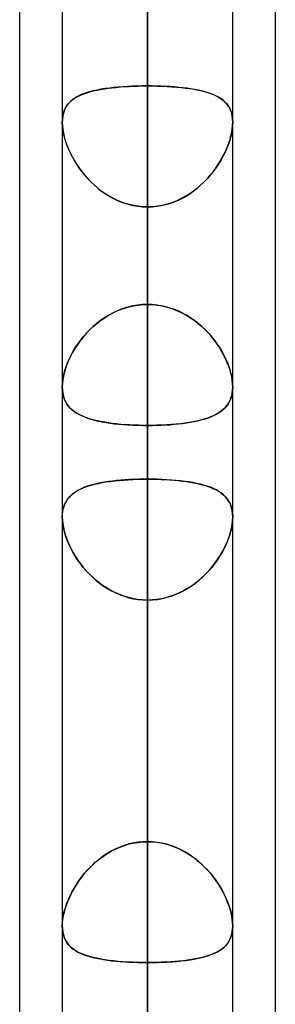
# Model space of a CAD drawing. Header units: millimetres. Extents: x -100 to 120, y -270 to 270.
# Tile 51 of 75: x 47 to 50, y 84 to 95. Entities that reach past the tile are written whole.
import ezdxf

# ---------------------------------------------------------------- set-up
doc = ezdxf.new("R2010")
doc.units = ezdxf.units.MM
doc.layers.add('MAIN-1', color=7, linetype='Continuous')
doc.layers.add('MAIN-2', color=7, linetype='Continuous')

msp = doc.modelspace()

# ---------------------------------------------------------------- linework, layer by layer
at = {"layer": 'MAIN-1'}
for p, q in [((50, 72.595), (50, 139.276)), ((48.489, 0), (48.489, 138.963)), ((46.978, 73.035), (46.978, 138.497)), ((49.496, 0), (49.496, 138.423)), ((47.481, 138.299), (47.481, 0)), ((47.481, 90.823), (47.481, 90.824)), ((47.481, 90.824), (47.481, 90.824)), ((47.481, 90.822), (47.481, 90.823)), ((47.481, 90.823), (47.481, 90.823)), ((47.481, 90.821), (47.481, 90.822)), ((47.481, 90.822), (47.481, 90.822)), ((49.496, 90.824), (49.496, 90.824)), ((49.496, 90.824), (49.496, 90.823)), ((49.496, 90.823), (49.496, 90.823)), ((49.496, 90.823), (49.496, 90.823)), ((49.496, 90.823), (49.496, 90.822)), ((49.496, 90.822), (49.496, 90.822)), ((47.481, 89.292), (47.481, 89.293)), ((47.481, 89.291), (47.481, 89.292)), ((47.481, 89.292), (47.481, 89.292)), ((47.481, 89.29), (47.481, 89.291)), ((47.481, 89.291), (47.481, 89.291)), ((47.481, 89.29), (47.481, 89.29)), ((49.496, 89.296), (49.496, 89.295)), ((49.496, 89.295), (49.496, 89.294)), ((49.496, 89.294), (49.496, 89.293)), ((49.496, 89.293), (49.496, 89.292)), ((49.496, 89.292), (49.496, 89.291)), ((49.496, 89.291), (49.496, 89.29))]:
    msp.add_line(p, q, dxfattribs=at)
at = {"layer": 'MAIN-2'}
for p, q in [((48.489, 138.963), (48.489, 0)), ((48.489, 137.431), (48.489, 0)), ((48.489, 0), (48.489, 137.431)), ((48.489, 0), (48.489, 127.737)), ((48.489, 127.737), (48.489, 0)), ((48.489, 126.312), (48.489, 0)), ((48.489, 0), (48.489, 126.312)), ((48.489, 123.922), (48.489, 91.797)), ((48.489, 90.37), (48.489, 121.907)), ((48.489, 0), (48.489, 116.617)), ((48.489, 116.617), (48.489, 0)), ((48.489, 115.192), (48.489, 0)), ((48.489, 0), (48.489, 115.192)), ((48.489, 108.206), (48.489, 80.668)), ((48.489, 79.079), (48.489, 106.191)), ((48.489, 0), (48.489, 105.496)), ((48.489, 105.496), (48.489, 0)), ((48.489, 104.07), (48.489, 0)), ((48.489, 0), (48.489, 104.07)), ((48.489, 94.373), (48.489, 104.07)), ((48.489, 104.07), (48.489, 94.373)), ((48.489, 101.496), (48.489, 91.797)), ((48.489, 91.797), (48.489, 101.496)), ((48.489, 89.738), (48.489, 99.429)), ((48.489, 99.429), (48.489, 89.738)), ((48.489, 95.155), (48.489, 85.463)), ((48.489, 85.463), (48.489, 95.155)), ((47.693, 94.264), (47.66, 94.248)), ((47.673, 94.254), (47.704, 94.269)), ((47.728, 94.279), (47.693, 94.264)), ((47.704, 94.269), (47.737, 94.282)), ((47.765, 94.292), (47.728, 94.279)), ((47.737, 94.282), (47.772, 94.294)), ((47.805, 94.304), (47.765, 94.292)), ((47.772, 94.294), (47.809, 94.305)), ((47.847, 94.315), (47.805, 94.304)), ((47.809, 94.305), (47.848, 94.315)), ((47.892, 94.325), (47.847, 94.315)), ((47.848, 94.315), (47.889, 94.324)), ((47.889, 94.324), (47.932, 94.333)), ((47.939, 94.334), (47.892, 94.325)), ((47.932, 94.333), (47.976, 94.34)), ((47.987, 94.342), (47.939, 94.334)), ((47.976, 94.34), (48.022, 94.346)), ((48.038, 94.348), (47.987, 94.342)), ((48.022, 94.346), (48.069, 94.352)), ((48.09, 94.354), (48.038, 94.348)), ((48.069, 94.352), (48.118, 94.357)), ((48.144, 94.359), (48.09, 94.354)), ((48.118, 94.357), (48.168, 94.361)), ((48.199, 94.364), (48.144, 94.359)), ((48.168, 94.361), (48.22, 94.365)), ((48.256, 94.367), (48.199, 94.364)), ((48.22, 94.365), (48.272, 94.368)), ((48.313, 94.37), (48.256, 94.367)), ((48.272, 94.368), (48.326, 94.37)), ((48.371, 94.372), (48.313, 94.37)), ((48.326, 94.37), (48.38, 94.372)), ((48.43, 94.373), (48.371, 94.372)), ((48.38, 94.372), (48.434, 94.373)), ((48.489, 94.373), (48.43, 94.373)), ((48.434, 94.373), (48.489, 94.373)), ((48.489, 94.373), (48.548, 94.373)), ((48.489, 0), (48.489, 94.373)), ((48.489, 94.373), (48.489, 0)), ((48.543, 94.373), (48.489, 94.373)), ((48.598, 94.372), (48.543, 94.373)), ((48.548, 94.373), (48.607, 94.372)), ((48.652, 94.37), (48.598, 94.372)), ((48.607, 94.372), (48.665, 94.37)), ((48.705, 94.368), (48.652, 94.37)), ((48.665, 94.37), (48.722, 94.367)), ((48.758, 94.365), (48.705, 94.368)), ((48.722, 94.367), (48.778, 94.364)), ((48.809, 94.361), (48.758, 94.365)), ((48.778, 94.364), (48.834, 94.359)), ((48.859, 94.357), (48.809, 94.361)), ((48.834, 94.359), (48.888, 94.354)), ((48.908, 94.352), (48.859, 94.357)), ((48.888, 94.354), (48.94, 94.348)), ((48.956, 94.346), (48.908, 94.352)), ((48.94, 94.348), (48.99, 94.342)), ((49.002, 94.34), (48.956, 94.346)), ((48.99, 94.342), (49.039, 94.334)), ((49.046, 94.333), (49.002, 94.34)), ((49.039, 94.334), (49.086, 94.325)), ((49.088, 94.324), (49.046, 94.333)), ((49.086, 94.325), (49.13, 94.315)), ((49.129, 94.315), (49.088, 94.324)), ((49.168, 94.305), (49.129, 94.315)), ((49.13, 94.315), (49.173, 94.304)), ((49.205, 94.294), (49.168, 94.305)), ((49.173, 94.304), (49.213, 94.292)), ((49.241, 94.282), (49.205, 94.294)), ((49.213, 94.292), (49.25, 94.279)), ((49.274, 94.269), (49.241, 94.282)), ((49.25, 94.279), (49.285, 94.264)), ((49.305, 94.254), (49.274, 94.269)), ((49.285, 94.264), (49.317, 94.248)), ((47.532, 94.134), (47.549, 94.159)), ((47.556, 94.167), (47.537, 94.142)), ((47.549, 94.159), (47.569, 94.181)), ((47.578, 94.19), (47.556, 94.167)), ((47.569, 94.181), (47.592, 94.202)), ((47.603, 94.211), (47.578, 94.19)), ((47.592, 94.202), (47.616, 94.221)), ((47.63, 94.23), (47.603, 94.211)), ((47.616, 94.221), (47.643, 94.239)), ((47.66, 94.248), (47.63, 94.23)), ((47.643, 94.239), (47.673, 94.254)), ((49.334, 94.239), (49.305, 94.254)), ((49.317, 94.248), (49.347, 94.23)), ((49.361, 94.221), (49.334, 94.239)), ((49.347, 94.23), (49.374, 94.211)), ((49.386, 94.202), (49.361, 94.221)), ((49.374, 94.211), (49.399, 94.19)), ((49.408, 94.181), (49.386, 94.202)), ((49.399, 94.19), (49.421, 94.167)), ((49.428, 94.159), (49.408, 94.181)), ((49.421, 94.167), (49.441, 94.142)), ((49.446, 94.134), (49.428, 94.159)), ((47.487, 94.015), (47.494, 94.048)), ((47.495, 94.053), (47.488, 94.019)), ((47.494, 94.048), (47.504, 94.079)), ((47.506, 94.086), (47.495, 94.053)), ((47.504, 94.079), (47.516, 94.108)), ((47.52, 94.115), (47.506, 94.086)), ((47.516, 94.108), (47.532, 94.134)), ((47.537, 94.142), (47.52, 94.115)), ((49.441, 94.142), (49.457, 94.115)), ((49.461, 94.108), (49.446, 94.134)), ((49.457, 94.115), (49.471, 94.086)), ((49.474, 94.079), (49.461, 94.108)), ((49.471, 94.086), (49.482, 94.053)), ((49.484, 94.048), (49.474, 94.079)), ((49.482, 94.053), (49.49, 94.019)), ((49.491, 94.015), (49.484, 94.048)), ((47.483, 93.982), (47.481, 93.944)), ((47.481, 93.944), (47.483, 93.98)), ((47.481, 93.944), (47.483, 93.904)), ((47.483, 93.906), (47.481, 93.944)), ((47.488, 94.019), (47.483, 93.982)), ((47.483, 93.98), (47.487, 94.015)), ((49.49, 94.019), (49.495, 93.982)), ((49.495, 93.98), (49.491, 94.015)), ((49.495, 93.982), (49.496, 93.944)), ((49.496, 93.944), (49.495, 93.98)), ((49.496, 93.944), (49.495, 93.904)), ((49.495, 93.906), (49.496, 93.944)), ((47.486, 93.868), (47.483, 93.906)), ((47.483, 93.904), (47.487, 93.863)), ((47.493, 93.827), (47.486, 93.868)), ((47.487, 93.863), (47.494, 93.82)), ((47.502, 93.786), (47.493, 93.827)), ((47.494, 93.82), (47.505, 93.776)), ((49.483, 93.82), (49.473, 93.776)), ((49.475, 93.786), (49.485, 93.827)), ((49.49, 93.863), (49.483, 93.82)), ((49.485, 93.827), (49.491, 93.868)), ((49.495, 93.904), (49.49, 93.863)), ((49.491, 93.868), (49.495, 93.906)), ((47.514, 93.743), (47.502, 93.786)), ((47.505, 93.776), (47.517, 93.731)), ((47.528, 93.701), (47.514, 93.743)), ((47.517, 93.731), (47.533, 93.686)), ((47.544, 93.658), (47.528, 93.701)), ((47.533, 93.686), (47.551, 93.64)), ((49.445, 93.686), (49.427, 93.64)), ((49.434, 93.658), (49.45, 93.701)), ((49.46, 93.731), (49.445, 93.686)), ((49.45, 93.701), (49.464, 93.743)), ((49.473, 93.776), (49.46, 93.731)), ((49.464, 93.743), (49.475, 93.786)), ((47.562, 93.614), (47.544, 93.658)), ((47.551, 93.64), (47.571, 93.594)), ((47.582, 93.571), (47.562, 93.614)), ((47.571, 93.594), (47.594, 93.549)), ((47.605, 93.528), (47.582, 93.571)), ((49.373, 93.528), (49.395, 93.571)), ((49.406, 93.594), (49.384, 93.549)), ((49.395, 93.571), (49.416, 93.614)), ((49.427, 93.64), (49.406, 93.594)), ((49.416, 93.614), (49.434, 93.658)), ((47.594, 93.549), (47.619, 93.503)), ((47.629, 93.486), (47.605, 93.528)), ((47.619, 93.503), (47.647, 93.458)), ((47.656, 93.444), (47.629, 93.486)), ((47.647, 93.458), (47.677, 93.413)), ((49.331, 93.458), (49.301, 93.413)), ((49.322, 93.444), (49.348, 93.486)), ((49.358, 93.503), (49.331, 93.458)), ((49.348, 93.486), (49.373, 93.528)), ((49.384, 93.549), (49.358, 93.503)), ((47.684, 93.402), (47.656, 93.444)), ((47.677, 93.413), (47.709, 93.368)), ((47.715, 93.361), (47.684, 93.402)), ((47.709, 93.368), (47.744, 93.325)), ((47.747, 93.321), (47.715, 93.361)), ((49.23, 93.321), (49.263, 93.361)), ((49.269, 93.368), (49.234, 93.325)), ((49.263, 93.361), (49.294, 93.402)), ((49.301, 93.413), (49.269, 93.368)), ((49.294, 93.402), (49.322, 93.444)), ((47.744, 93.325), (47.781, 93.283)), ((47.782, 93.281), (47.747, 93.321)), ((47.781, 93.283), (47.82, 93.242)), ((47.818, 93.243), (47.782, 93.281)), ((47.857, 93.207), (47.818, 93.243)), ((47.82, 93.242), (47.861, 93.203)), ((49.158, 93.242), (49.116, 93.203)), ((49.121, 93.207), (49.159, 93.243)), ((49.197, 93.283), (49.158, 93.242)), ((49.159, 93.243), (49.196, 93.281)), ((49.196, 93.281), (49.23, 93.321)), ((49.234, 93.325), (49.197, 93.283)), ((47.897, 93.172), (47.857, 93.207)), ((47.861, 93.203), (47.905, 93.165)), ((47.939, 93.138), (47.897, 93.172)), ((47.905, 93.165), (47.95, 93.13)), ((47.983, 93.107), (47.939, 93.138)), ((47.95, 93.13), (47.998, 93.098)), ((48.029, 93.079), (47.983, 93.107)), ((48.949, 93.079), (48.994, 93.107)), ((49.027, 93.13), (48.98, 93.098)), ((48.994, 93.107), (49.038, 93.138)), ((49.073, 93.165), (49.027, 93.13)), ((49.038, 93.138), (49.08, 93.172)), ((49.116, 93.203), (49.073, 93.165)), ((49.08, 93.172), (49.121, 93.207)), ((47.998, 93.098), (48.047, 93.068)), ((48.075, 93.052), (48.029, 93.079)), ((48.047, 93.068), (48.098, 93.041)), ((48.124, 93.028), (48.075, 93.052)), ((48.098, 93.041), (48.151, 93.016)), ((48.173, 93.007), (48.124, 93.028)), ((48.151, 93.016), (48.205, 92.996)), ((48.224, 92.989), (48.173, 93.007)), ((48.205, 92.996), (48.26, 92.978)), ((48.276, 92.974), (48.224, 92.989)), ((48.701, 92.974), (48.753, 92.989)), ((48.773, 92.996), (48.718, 92.978)), ((48.753, 92.989), (48.804, 93.007)), ((48.827, 93.016), (48.773, 92.996)), ((48.804, 93.007), (48.854, 93.028)), ((48.88, 93.041), (48.827, 93.016)), ((48.854, 93.028), (48.902, 93.052)), ((48.931, 93.068), (48.88, 93.041)), ((48.902, 93.052), (48.949, 93.079)), ((48.98, 93.098), (48.931, 93.068)), ((48.26, 92.978), (48.316, 92.965)), ((48.328, 92.962), (48.276, 92.974)), ((48.316, 92.965), (48.373, 92.955)), ((48.381, 92.954), (48.328, 92.962)), ((48.373, 92.955), (48.43, 92.949)), ((48.435, 92.949), (48.381, 92.954)), ((48.43, 92.949), (48.489, 92.947)), ((48.489, 92.947), (48.435, 92.949)), ((48.547, 92.949), (48.489, 92.947)), ((48.489, 92.947), (48.543, 92.949)), ((48.489, 92.947), (48.489, 0)), ((48.489, 0), (48.489, 92.947)), ((48.489, 83.248), (48.489, 92.947)), ((48.489, 92.947), (48.489, 83.248)), ((48.543, 92.949), (48.596, 92.954)), ((48.605, 92.955), (48.547, 92.949)), ((48.596, 92.954), (48.649, 92.962)), ((48.662, 92.965), (48.605, 92.955)), ((48.649, 92.962), (48.701, 92.974)), ((48.718, 92.978), (48.662, 92.965)), ((48.069, 91.692), (48.118, 91.716)), ((48.144, 91.727), (48.09, 91.702)), ((48.118, 91.716), (48.169, 91.737)), ((48.199, 91.748), (48.144, 91.727)), ((48.169, 91.737), (48.22, 91.755)), ((48.256, 91.765), (48.199, 91.748)), ((48.22, 91.755), (48.272, 91.769)), ((48.313, 91.779), (48.256, 91.765)), ((48.272, 91.769), (48.326, 91.781)), ((48.371, 91.789), (48.313, 91.779)), ((48.326, 91.781), (48.38, 91.79)), ((48.43, 91.795), (48.371, 91.789)), ((48.38, 91.79), (48.434, 91.795)), ((48.489, 91.797), (48.43, 91.795)), ((48.434, 91.795), (48.489, 91.797)), ((48.489, 91.797), (48.548, 91.795)), ((48.543, 91.795), (48.489, 91.797)), ((48.598, 91.79), (48.543, 91.795)), ((48.548, 91.795), (48.606, 91.789)), ((48.652, 91.781), (48.598, 91.79)), ((48.606, 91.789), (48.664, 91.779)), ((48.705, 91.769), (48.652, 91.781)), ((48.664, 91.779), (48.722, 91.765)), ((48.758, 91.755), (48.705, 91.769)), ((48.722, 91.765), (48.778, 91.748)), ((48.809, 91.737), (48.758, 91.755)), ((48.778, 91.748), (48.833, 91.727)), ((48.859, 91.716), (48.809, 91.737)), ((48.833, 91.727), (48.887, 91.702)), ((48.908, 91.692), (48.859, 91.716)), ((47.889, 91.573), (47.932, 91.606)), ((47.939, 91.611), (47.892, 91.575)), ((47.932, 91.606), (47.976, 91.637)), ((47.987, 91.644), (47.939, 91.611)), ((47.976, 91.637), (48.022, 91.666)), ((48.038, 91.675), (47.987, 91.644)), ((48.022, 91.666), (48.069, 91.692)), ((48.09, 91.702), (48.038, 91.675)), ((48.887, 91.702), (48.94, 91.675)), ((48.956, 91.666), (48.908, 91.692)), ((48.94, 91.675), (48.99, 91.644)), ((49.001, 91.637), (48.956, 91.666)), ((48.99, 91.644), (49.039, 91.611)), ((49.046, 91.606), (49.001, 91.637)), ((49.039, 91.611), (49.085, 91.575)), ((49.088, 91.573), (49.046, 91.606)), ((47.805, 91.497), (47.765, 91.455)), ((47.772, 91.463), (47.809, 91.501)), ((47.847, 91.537), (47.805, 91.497)), ((47.809, 91.501), (47.848, 91.538)), ((47.892, 91.575), (47.847, 91.537)), ((47.848, 91.538), (47.889, 91.573)), ((49.085, 91.575), (49.13, 91.537)), ((49.129, 91.538), (49.088, 91.573)), ((49.168, 91.501), (49.129, 91.538)), ((49.13, 91.537), (49.173, 91.497)), ((49.205, 91.463), (49.168, 91.501)), ((49.173, 91.497), (49.212, 91.455)), ((47.693, 91.368), (47.66, 91.322)), ((47.673, 91.34), (47.704, 91.382)), ((47.728, 91.412), (47.693, 91.368)), ((47.704, 91.382), (47.737, 91.423)), ((47.765, 91.455), (47.728, 91.412)), ((47.737, 91.423), (47.772, 91.463)), ((49.24, 91.423), (49.205, 91.463)), ((49.212, 91.455), (49.25, 91.412)), ((49.274, 91.382), (49.24, 91.423)), ((49.25, 91.412), (49.285, 91.368)), ((49.305, 91.34), (49.274, 91.382)), ((49.285, 91.368), (49.317, 91.322)), ((47.592, 91.209), (47.616, 91.254)), ((47.63, 91.277), (47.603, 91.23)), ((47.616, 91.254), (47.643, 91.297)), ((47.66, 91.322), (47.63, 91.277)), ((47.643, 91.297), (47.673, 91.34)), ((49.334, 91.297), (49.305, 91.34)), ((49.317, 91.322), (49.347, 91.277)), ((49.361, 91.254), (49.334, 91.297)), ((49.347, 91.277), (49.374, 91.23)), ((49.386, 91.209), (49.361, 91.254)), ((47.556, 91.137), (47.537, 91.09)), ((47.549, 91.12), (47.569, 91.165)), ((47.578, 91.184), (47.556, 91.137)), ((47.569, 91.165), (47.592, 91.209)), ((47.603, 91.23), (47.578, 91.184)), ((49.374, 91.23), (49.399, 91.184)), ((49.408, 91.165), (49.386, 91.209)), ((49.399, 91.184), (49.421, 91.137)), ((49.428, 91.12), (49.408, 91.165)), ((49.421, 91.137), (49.441, 91.09)), ((47.504, 90.988), (47.516, 91.031)), ((47.52, 91.043), (47.506, 90.997)), ((47.516, 91.031), (47.531, 91.076)), ((47.537, 91.09), (47.52, 91.043)), ((47.531, 91.076), (47.549, 91.12)), ((49.446, 91.076), (49.428, 91.12)), ((49.441, 91.09), (49.457, 91.043)), ((49.461, 91.031), (49.446, 91.076)), ((49.457, 91.043), (49.471, 90.997)), ((49.474, 90.988), (49.461, 91.031)), ((47.488, 90.907), (47.483, 90.865)), ((47.483, 90.863), (47.487, 90.903)), ((47.487, 90.903), (47.494, 90.945)), ((47.495, 90.952), (47.488, 90.907)), ((47.494, 90.945), (47.504, 90.988)), ((47.506, 90.997), (47.495, 90.952)), ((49.471, 90.997), (49.482, 90.952)), ((49.484, 90.945), (49.474, 90.988)), ((49.482, 90.952), (49.49, 90.907)), ((49.491, 90.903), (49.484, 90.945)), ((49.49, 90.907), (49.495, 90.865)), ((49.495, 90.863), (49.491, 90.903)), ((47.483, 90.865), (47.481, 90.824)), ((47.481, 90.824), (47.483, 90.863)), ((47.481, 90.824), (47.483, 90.787)), ((47.483, 90.786), (47.481, 90.821)), ((47.483, 90.787), (47.487, 90.751)), ((47.487, 90.752), (47.483, 90.786)), ((49.495, 90.784), (49.49, 90.749)), ((49.491, 90.755), (49.495, 90.789)), ((49.495, 90.865), (49.496, 90.824)), ((49.496, 90.824), (49.495, 90.863)), ((49.495, 90.789), (49.496, 90.824)), ((49.496, 90.822), (49.495, 90.784)), ((47.494, 90.72), (47.487, 90.752)), ((47.487, 90.751), (47.494, 90.717)), ((47.503, 90.69), (47.494, 90.72)), ((47.494, 90.717), (47.505, 90.685)), ((47.515, 90.662), (47.503, 90.69)), ((47.505, 90.685), (47.517, 90.656)), ((49.472, 90.684), (49.459, 90.654)), ((49.464, 90.664), (49.475, 90.692)), ((49.483, 90.715), (49.472, 90.684)), ((49.475, 90.692), (49.484, 90.723)), ((49.49, 90.749), (49.483, 90.715)), ((49.484, 90.723), (49.491, 90.755)), ((47.529, 90.636), (47.515, 90.662)), ((47.517, 90.656), (47.533, 90.629)), ((47.545, 90.611), (47.529, 90.636)), ((47.533, 90.629), (47.551, 90.603)), ((47.563, 90.588), (47.545, 90.611)), ((47.551, 90.603), (47.571, 90.58)), ((47.584, 90.567), (47.563, 90.588)), ((47.571, 90.58), (47.594, 90.558)), ((47.606, 90.548), (47.584, 90.567)), ((47.594, 90.558), (47.619, 90.538)), ((49.383, 90.557), (49.357, 90.537)), ((49.373, 90.549), (49.395, 90.569)), ((49.405, 90.579), (49.383, 90.557)), ((49.395, 90.569), (49.415, 90.59)), ((49.426, 90.602), (49.405, 90.579)), ((49.415, 90.59), (49.434, 90.613)), ((49.444, 90.627), (49.426, 90.602)), ((49.434, 90.613), (49.45, 90.637)), ((49.459, 90.654), (49.444, 90.627)), ((49.45, 90.637), (49.464, 90.664)), ((47.631, 90.53), (47.606, 90.548)), ((47.619, 90.538), (47.647, 90.519)), ((47.657, 90.513), (47.631, 90.53)), ((47.647, 90.519), (47.677, 90.502)), ((47.685, 90.497), (47.657, 90.513)), ((47.677, 90.502), (47.709, 90.486)), ((47.716, 90.483), (47.685, 90.497)), ((47.709, 90.486), (47.744, 90.471)), ((47.749, 90.469), (47.716, 90.483)), ((47.744, 90.471), (47.78, 90.457)), ((47.783, 90.457), (47.749, 90.469)), ((47.78, 90.457), (47.82, 90.445)), ((47.82, 90.445), (47.783, 90.457)), ((47.858, 90.434), (47.82, 90.445)), ((47.82, 90.445), (47.861, 90.434)), ((47.898, 90.425), (47.858, 90.434)), ((47.861, 90.434), (47.905, 90.423)), ((49.115, 90.433), (49.072, 90.423)), ((49.08, 90.425), (49.121, 90.435)), ((49.157, 90.445), (49.115, 90.433)), ((49.121, 90.435), (49.159, 90.445)), ((49.196, 90.457), (49.157, 90.445)), ((49.159, 90.445), (49.196, 90.457)), ((49.233, 90.471), (49.196, 90.457)), ((49.196, 90.457), (49.23, 90.47)), ((49.23, 90.47), (49.263, 90.483)), ((49.267, 90.485), (49.233, 90.471)), ((49.263, 90.483), (49.293, 90.498)), ((49.3, 90.501), (49.267, 90.485)), ((49.293, 90.498), (49.322, 90.514)), ((49.33, 90.519), (49.3, 90.501)), ((49.322, 90.514), (49.348, 90.531)), ((49.357, 90.537), (49.33, 90.519)), ((49.348, 90.531), (49.373, 90.549)), ((47.941, 90.416), (47.898, 90.425)), ((47.905, 90.423), (47.95, 90.414)), ((47.984, 90.408), (47.941, 90.416)), ((47.95, 90.414), (47.997, 90.405)), ((48.03, 90.4), (47.984, 90.408)), ((47.997, 90.405), (48.047, 90.398)), ((48.076, 90.394), (48.03, 90.4)), ((48.047, 90.398), (48.098, 90.391)), ((48.124, 90.388), (48.076, 90.394)), ((48.098, 90.391), (48.15, 90.386)), ((48.174, 90.383), (48.124, 90.388)), ((48.15, 90.386), (48.205, 90.381)), ((48.225, 90.379), (48.174, 90.383)), ((48.205, 90.381), (48.26, 90.377)), ((48.276, 90.376), (48.225, 90.379)), ((48.26, 90.377), (48.316, 90.374)), ((48.329, 90.373), (48.276, 90.376)), ((48.316, 90.374), (48.373, 90.372)), ((48.382, 90.372), (48.329, 90.373)), ((48.373, 90.372), (48.43, 90.37)), ((48.435, 90.37), (48.382, 90.372)), ((48.43, 90.37), (48.489, 90.37)), ((48.489, 90.37), (48.435, 90.37)), ((48.547, 90.37), (48.489, 90.37)), ((48.489, 90.37), (48.543, 90.37)), ((48.489, 90.37), (48.489, 80.668)), ((48.489, 80.668), (48.489, 90.37)), ((48.543, 90.37), (48.596, 90.372)), ((48.604, 90.372), (48.547, 90.37)), ((48.596, 90.372), (48.649, 90.373)), ((48.661, 90.374), (48.604, 90.372)), ((48.649, 90.373), (48.702, 90.376)), ((48.717, 90.377), (48.661, 90.374)), ((48.702, 90.376), (48.753, 90.379)), ((48.772, 90.381), (48.717, 90.377)), ((48.753, 90.379), (48.804, 90.384)), ((48.826, 90.386), (48.772, 90.381)), ((48.804, 90.384), (48.854, 90.388)), ((48.879, 90.391), (48.826, 90.386)), ((48.854, 90.388), (48.902, 90.394)), ((48.93, 90.398), (48.879, 90.391)), ((48.902, 90.394), (48.949, 90.401)), ((48.979, 90.405), (48.93, 90.398)), ((48.949, 90.401), (48.994, 90.408)), ((49.026, 90.414), (48.979, 90.405)), ((48.994, 90.408), (49.038, 90.416)), ((49.072, 90.423), (49.026, 90.414)), ((49.038, 90.416), (49.08, 90.425)), ((48.374, 89.736), (48.431, 89.737)), ((48.435, 89.737), (48.381, 89.736)), ((48.431, 89.737), (48.489, 89.738)), ((48.489, 89.738), (48.435, 89.737)), ((48.489, 89.738), (48.543, 89.737)), ((48.489, 85.463), (48.489, 89.738)), ((48.489, 89.738), (48.489, 85.463)), ((48.546, 89.737), (48.489, 89.738)), ((48.543, 89.737), (48.596, 89.736)), ((48.604, 89.736), (48.546, 89.737)), ((47.679, 89.611), (47.712, 89.627)), ((47.713, 89.628), (47.683, 89.613)), ((47.712, 89.627), (47.747, 89.641)), ((47.746, 89.641), (47.713, 89.628)), ((47.781, 89.653), (47.746, 89.641)), ((47.747, 89.641), (47.784, 89.654)), ((47.817, 89.665), (47.781, 89.653)), ((47.784, 89.654), (47.823, 89.666)), ((47.856, 89.675), (47.817, 89.665)), ((47.823, 89.666), (47.865, 89.677)), ((47.896, 89.685), (47.856, 89.675)), ((47.865, 89.677), (47.908, 89.687)), ((47.938, 89.693), (47.896, 89.685)), ((47.908, 89.687), (47.953, 89.696)), ((47.982, 89.701), (47.938, 89.693)), ((47.953, 89.696), (48.001, 89.704)), ((48.028, 89.708), (47.982, 89.701)), ((48.001, 89.704), (48.05, 89.711)), ((48.075, 89.715), (48.028, 89.708)), ((48.05, 89.711), (48.1, 89.718)), ((48.123, 89.72), (48.075, 89.715)), ((48.1, 89.718), (48.153, 89.723)), ((48.173, 89.725), (48.123, 89.72)), ((48.153, 89.723), (48.206, 89.727)), ((48.224, 89.729), (48.173, 89.725)), ((48.206, 89.727), (48.261, 89.731)), ((48.275, 89.732), (48.224, 89.729)), ((48.261, 89.731), (48.317, 89.734)), ((48.328, 89.734), (48.275, 89.732)), ((48.317, 89.734), (48.374, 89.736)), ((48.381, 89.736), (48.328, 89.734)), ((48.596, 89.736), (48.649, 89.734)), ((48.661, 89.734), (48.604, 89.736)), ((48.649, 89.734), (48.701, 89.732)), ((48.717, 89.731), (48.661, 89.734)), ((48.701, 89.732), (48.752, 89.729)), ((48.772, 89.727), (48.717, 89.731)), ((48.752, 89.729), (48.803, 89.725)), ((48.826, 89.723), (48.772, 89.727)), ((48.803, 89.725), (48.853, 89.72)), ((48.878, 89.717), (48.826, 89.723)), ((48.853, 89.72), (48.901, 89.715)), ((48.929, 89.711), (48.878, 89.717)), ((48.901, 89.715), (48.948, 89.709)), ((48.978, 89.704), (48.929, 89.711)), ((48.948, 89.709), (48.993, 89.702)), ((49.025, 89.696), (48.978, 89.704)), ((48.993, 89.702), (49.036, 89.694)), ((49.071, 89.687), (49.025, 89.696)), ((49.036, 89.694), (49.078, 89.685)), ((49.114, 89.677), (49.071, 89.687)), ((49.078, 89.685), (49.119, 89.676)), ((49.156, 89.666), (49.114, 89.677)), ((49.119, 89.676), (49.157, 89.666)), ((49.195, 89.654), (49.156, 89.666)), ((49.157, 89.666), (49.194, 89.654)), ((49.194, 89.654), (49.229, 89.642)), ((49.232, 89.641), (49.195, 89.654)), ((49.229, 89.642), (49.261, 89.629)), ((49.267, 89.626), (49.232, 89.641)), ((49.261, 89.629), (49.292, 89.615)), ((49.3, 89.61), (49.267, 89.626)), ((47.534, 89.487), (47.552, 89.512)), ((47.561, 89.522), (47.543, 89.5)), ((47.552, 89.512), (47.573, 89.535)), ((47.581, 89.543), (47.561, 89.522)), ((47.573, 89.535), (47.596, 89.556)), ((47.604, 89.563), (47.581, 89.543)), ((47.596, 89.556), (47.621, 89.576)), ((47.628, 89.581), (47.604, 89.563)), ((47.621, 89.576), (47.649, 89.594)), ((47.654, 89.597), (47.628, 89.581)), ((47.649, 89.594), (47.679, 89.611)), ((47.683, 89.613), (47.654, 89.597)), ((49.292, 89.615), (49.32, 89.599)), ((49.33, 89.593), (49.3, 89.61)), ((49.32, 89.599), (49.347, 89.583)), ((49.358, 89.575), (49.33, 89.593)), ((49.347, 89.583), (49.371, 89.565)), ((49.383, 89.555), (49.358, 89.575)), ((49.371, 89.565), (49.393, 89.546)), ((49.406, 89.534), (49.383, 89.555)), ((49.393, 89.546), (49.414, 89.525)), ((49.426, 89.51), (49.406, 89.534)), ((49.414, 89.525), (49.432, 89.503)), ((49.444, 89.485), (49.426, 89.51)), ((47.493, 89.391), (47.486, 89.359)), ((47.488, 89.366), (47.495, 89.399)), ((47.502, 89.421), (47.493, 89.391)), ((47.495, 89.399), (47.505, 89.431)), ((47.513, 89.449), (47.502, 89.421)), ((47.505, 89.431), (47.518, 89.46)), ((47.527, 89.475), (47.513, 89.449)), ((47.518, 89.46), (47.534, 89.487)), ((47.543, 89.5), (47.527, 89.475)), ((49.432, 89.503), (49.448, 89.479)), ((49.46, 89.458), (49.444, 89.485)), ((49.448, 89.479), (49.462, 89.453)), ((49.473, 89.429), (49.46, 89.458)), ((49.462, 89.453), (49.474, 89.425)), ((49.483, 89.397), (49.473, 89.429)), ((49.474, 89.425), (49.483, 89.396)), ((49.49, 89.363), (49.483, 89.397)), ((49.483, 89.396), (49.49, 89.364)), ((47.481, 89.293), (47.483, 89.33)), ((47.482, 89.325), (47.481, 89.29)), ((47.481, 89.29), (47.483, 89.252)), ((47.483, 89.249), (47.481, 89.29)), ((47.486, 89.359), (47.482, 89.325)), ((47.483, 89.33), (47.488, 89.366)), ((49.49, 89.364), (49.495, 89.331)), ((49.495, 89.327), (49.49, 89.363)), ((49.495, 89.331), (49.496, 89.296)), ((49.496, 89.29), (49.495, 89.327)), ((49.496, 89.29), (49.495, 89.252)), ((49.495, 89.249), (49.496, 89.29)), ((47.483, 89.252), (47.487, 89.213)), ((47.487, 89.207), (47.483, 89.249)), ((47.487, 89.213), (47.494, 89.171)), ((47.495, 89.163), (47.487, 89.207)), ((47.494, 89.171), (47.503, 89.129)), ((47.506, 89.117), (47.495, 89.163)), ((49.471, 89.117), (49.482, 89.163)), ((49.484, 89.171), (49.474, 89.129)), ((49.482, 89.163), (49.49, 89.207)), ((49.491, 89.213), (49.484, 89.171)), ((49.49, 89.207), (49.495, 89.249)), ((49.495, 89.252), (49.491, 89.213)), ((47.503, 89.129), (47.515, 89.086)), ((47.52, 89.071), (47.506, 89.117)), ((47.515, 89.086), (47.53, 89.043)), ((47.537, 89.024), (47.52, 89.071)), ((47.53, 89.043), (47.547, 88.999)), ((49.448, 89.043), (49.431, 88.999)), ((49.441, 89.024), (49.457, 89.071)), ((49.462, 89.086), (49.448, 89.043)), ((49.457, 89.071), (49.471, 89.117)), ((49.474, 89.129), (49.462, 89.086)), ((47.556, 88.977), (47.537, 89.024)), ((47.547, 88.999), (47.566, 88.955)), ((47.578, 88.93), (47.556, 88.977)), ((47.566, 88.955), (47.588, 88.912)), ((47.603, 88.883), (47.578, 88.93)), ((49.375, 88.883), (49.399, 88.93)), ((49.412, 88.955), (49.39, 88.912)), ((49.399, 88.93), (49.421, 88.977)), ((49.431, 88.999), (49.412, 88.955)), ((49.421, 88.977), (49.441, 89.024)), ((47.588, 88.912), (47.611, 88.868)), ((47.63, 88.837), (47.603, 88.883)), ((47.611, 88.868), (47.638, 88.824)), ((47.659, 88.791), (47.63, 88.837)), ((47.638, 88.824), (47.666, 88.781)), ((49.34, 88.824), (49.311, 88.781)), ((49.318, 88.791), (49.348, 88.837)), ((49.366, 88.868), (49.34, 88.824)), ((49.348, 88.837), (49.375, 88.883)), ((49.39, 88.912), (49.366, 88.868)), ((47.692, 88.746), (47.659, 88.791)), ((47.666, 88.781), (47.697, 88.739)), ((47.726, 88.701), (47.692, 88.746)), ((47.697, 88.739), (47.73, 88.697)), ((47.764, 88.658), (47.726, 88.701)), ((47.73, 88.697), (47.765, 88.657)), ((49.248, 88.697), (49.213, 88.657)), ((49.214, 88.658), (49.251, 88.701)), ((49.281, 88.739), (49.248, 88.697)), ((49.251, 88.701), (49.286, 88.746)), ((49.311, 88.781), (49.281, 88.739)), ((49.286, 88.746), (49.318, 88.791)), ((47.803, 88.616), (47.764, 88.658)), ((47.765, 88.657), (47.802, 88.617)), ((47.802, 88.617), (47.841, 88.579)), ((47.845, 88.576), (47.803, 88.616)), ((47.841, 88.579), (47.883, 88.543)), ((47.89, 88.537), (47.845, 88.576)), ((49.088, 88.537), (49.132, 88.576)), ((49.136, 88.579), (49.095, 88.543)), ((49.132, 88.576), (49.174, 88.616)), ((49.175, 88.617), (49.136, 88.579)), ((49.174, 88.616), (49.214, 88.658)), ((49.213, 88.657), (49.175, 88.617)), ((47.883, 88.543), (47.926, 88.509)), ((47.937, 88.501), (47.89, 88.537)), ((47.926, 88.509), (47.97, 88.477)), ((47.985, 88.467), (47.937, 88.501)), ((47.97, 88.477), (48.017, 88.448)), ((48.036, 88.436), (47.985, 88.467)), ((48.942, 88.436), (48.992, 88.467)), ((49.007, 88.477), (48.961, 88.448)), ((48.992, 88.467), (49.041, 88.501)), ((49.052, 88.509), (49.007, 88.477)), ((49.041, 88.501), (49.088, 88.537)), ((49.095, 88.543), (49.052, 88.509)), ((48.017, 88.448), (48.065, 88.42)), ((48.088, 88.408), (48.036, 88.436)), ((48.065, 88.42), (48.114, 88.396)), ((48.142, 88.384), (48.088, 88.408)), ((48.114, 88.396), (48.165, 88.374)), ((48.198, 88.362), (48.142, 88.384)), ((48.165, 88.374), (48.217, 88.356)), ((48.254, 88.345), (48.198, 88.362)), ((48.217, 88.356), (48.27, 88.34)), ((48.312, 88.331), (48.254, 88.345)), ((48.666, 88.331), (48.723, 88.345)), ((48.76, 88.356), (48.707, 88.34)), ((48.723, 88.345), (48.78, 88.362)), ((48.812, 88.374), (48.76, 88.356)), ((48.78, 88.362), (48.835, 88.384)), ((48.863, 88.396), (48.812, 88.374)), ((48.835, 88.384), (48.889, 88.408)), ((48.913, 88.42), (48.863, 88.396)), ((48.889, 88.408), (48.942, 88.436)), ((48.961, 88.448), (48.913, 88.42)), ((48.27, 88.34), (48.324, 88.328)), ((48.37, 88.32), (48.312, 88.331)), ((48.324, 88.328), (48.378, 88.319)), ((48.429, 88.314), (48.37, 88.32)), ((48.378, 88.319), (48.433, 88.314)), ((48.489, 88.312), (48.429, 88.314)), ((48.433, 88.314), (48.489, 88.312)), ((48.544, 88.314), (48.489, 88.312)), ((48.489, 88.312), (48.548, 88.314)), ((48.489, 88.312), (48.489, 84.038)), ((48.489, 84.038), (48.489, 88.312)), ((48.489, 78.62), (48.489, 88.312)), ((48.489, 88.312), (48.489, 78.62)), ((48.599, 88.319), (48.544, 88.314)), ((48.548, 88.314), (48.607, 88.32)), ((48.654, 88.328), (48.599, 88.319)), ((48.607, 88.32), (48.666, 88.331)), ((48.707, 88.34), (48.654, 88.328)), ((48.261, 85.432), (48.317, 85.446)), ((48.328, 85.448), (48.275, 85.436)), ((48.317, 85.446), (48.374, 85.455)), ((48.381, 85.456), (48.328, 85.448)), ((48.374, 85.455), (48.431, 85.461)), ((48.435, 85.461), (48.381, 85.456)), ((48.431, 85.461), (48.489, 85.463)), ((48.489, 85.463), (48.435, 85.461)), ((48.546, 85.461), (48.489, 85.463)), ((48.489, 85.463), (48.543, 85.461)), ((48.543, 85.461), (48.597, 85.456)), ((48.604, 85.455), (48.546, 85.461)), ((48.597, 85.456), (48.65, 85.448)), ((48.661, 85.446), (48.604, 85.455)), ((48.65, 85.448), (48.702, 85.436)), ((48.717, 85.432), (48.661, 85.446)), ((48.028, 85.332), (47.982, 85.303)), ((47.999, 85.314), (48.049, 85.344)), ((48.075, 85.358), (48.028, 85.332)), ((48.049, 85.344), (48.099, 85.371)), ((48.123, 85.382), (48.075, 85.358)), ((48.099, 85.371), (48.152, 85.395)), ((48.173, 85.403), (48.123, 85.382)), ((48.152, 85.395), (48.206, 85.415)), ((48.224, 85.421), (48.173, 85.403)), ((48.206, 85.415), (48.261, 85.432)), ((48.275, 85.436), (48.224, 85.421)), ((48.702, 85.436), (48.754, 85.421)), ((48.772, 85.415), (48.717, 85.432)), ((48.754, 85.421), (48.805, 85.403)), ((48.826, 85.395), (48.772, 85.415)), ((48.805, 85.403), (48.855, 85.382)), ((48.878, 85.371), (48.826, 85.395)), ((48.855, 85.382), (48.903, 85.358)), ((48.929, 85.344), (48.878, 85.371)), ((48.903, 85.358), (48.95, 85.332)), ((48.978, 85.314), (48.929, 85.344)), ((48.95, 85.332), (48.995, 85.303)), ((47.822, 85.172), (47.863, 85.211)), ((47.896, 85.239), (47.856, 85.204)), ((47.863, 85.211), (47.907, 85.248)), ((47.938, 85.272), (47.896, 85.239)), ((47.907, 85.248), (47.952, 85.282)), ((47.982, 85.303), (47.938, 85.272)), ((47.952, 85.282), (47.999, 85.314)), ((49.025, 85.282), (48.978, 85.314)), ((48.995, 85.303), (49.039, 85.272)), ((49.071, 85.248), (49.025, 85.282)), ((49.039, 85.272), (49.081, 85.239)), ((49.114, 85.211), (49.071, 85.248)), ((49.081, 85.239), (49.122, 85.204)), ((49.156, 85.172), (49.114, 85.211)), ((47.745, 85.09), (47.782, 85.132)), ((47.781, 85.13), (47.746, 85.09)), ((47.817, 85.168), (47.781, 85.13)), ((47.782, 85.132), (47.822, 85.172)), ((47.856, 85.204), (47.817, 85.168)), ((49.122, 85.204), (49.16, 85.168)), ((49.195, 85.132), (49.156, 85.172)), ((49.16, 85.168), (49.197, 85.13)), ((49.232, 85.09), (49.195, 85.132)), ((49.197, 85.13), (49.232, 85.09)), ((47.648, 84.957), (47.678, 85.002)), ((47.683, 85.009), (47.654, 84.968)), ((47.678, 85.002), (47.71, 85.046)), ((47.713, 85.05), (47.683, 85.009)), ((47.71, 85.046), (47.745, 85.09)), ((47.746, 85.09), (47.713, 85.05)), ((49.267, 85.046), (49.232, 85.09)), ((49.232, 85.09), (49.264, 85.05)), ((49.264, 85.05), (49.295, 85.009)), ((49.3, 85.002), (49.267, 85.046)), ((49.295, 85.009), (49.323, 84.968)), ((49.33, 84.957), (49.3, 85.002)), ((47.572, 84.82), (47.594, 84.866)), ((47.604, 84.883), (47.581, 84.841)), ((47.594, 84.866), (47.62, 84.912)), ((47.628, 84.926), (47.604, 84.883)), ((47.62, 84.912), (47.648, 84.957)), ((47.654, 84.968), (47.628, 84.926)), ((49.323, 84.968), (49.35, 84.926)), ((49.358, 84.912), (49.33, 84.957)), ((49.35, 84.926), (49.374, 84.883)), ((49.383, 84.866), (49.358, 84.912)), ((49.374, 84.883), (49.396, 84.841)), ((49.406, 84.82), (49.383, 84.866)), ((47.543, 84.755), (47.527, 84.712)), ((47.533, 84.729), (47.551, 84.775)), ((47.561, 84.798), (47.543, 84.755)), ((47.551, 84.775), (47.572, 84.82)), ((47.581, 84.841), (47.561, 84.798)), ((49.396, 84.841), (49.416, 84.798)), ((49.426, 84.775), (49.406, 84.82)), ((49.416, 84.798), (49.435, 84.755)), ((49.444, 84.729), (49.426, 84.775)), ((49.435, 84.755), (49.451, 84.712)), ((47.495, 84.595), (47.505, 84.639)), ((47.513, 84.67), (47.502, 84.628)), ((47.505, 84.639), (47.518, 84.684)), ((47.527, 84.712), (47.513, 84.67)), ((47.518, 84.684), (47.533, 84.729)), ((49.46, 84.684), (49.444, 84.729)), ((49.451, 84.712), (49.464, 84.67)), ((49.473, 84.639), (49.46, 84.684)), ((49.464, 84.67), (49.476, 84.628)), ((49.483, 84.595), (49.473, 84.639)), ((47.486, 84.547), (47.482, 84.508)), ((47.483, 84.511), (47.487, 84.552)), ((47.493, 84.587), (47.486, 84.547)), ((47.487, 84.552), (47.495, 84.595)), ((47.502, 84.628), (47.493, 84.587)), ((49.476, 84.628), (49.485, 84.587)), ((49.49, 84.552), (49.483, 84.595)), ((49.485, 84.587), (49.491, 84.547)), ((49.495, 84.511), (49.49, 84.552)), ((49.491, 84.547), (49.495, 84.508)), ((47.481, 84.471), (47.483, 84.511)), ((47.482, 84.508), (47.481, 84.471)), ((47.483, 84.433), (47.481, 84.471)), ((47.481, 84.471), (47.483, 84.435)), ((47.483, 84.435), (47.487, 84.401)), ((47.487, 84.396), (47.483, 84.433)), ((47.487, 84.401), (47.494, 84.368)), ((49.491, 84.401), (49.484, 84.368)), ((49.49, 84.396), (49.495, 84.433)), ((49.495, 84.435), (49.491, 84.401)), ((49.496, 84.471), (49.495, 84.511)), ((49.495, 84.508), (49.496, 84.471)), ((49.495, 84.433), (49.496, 84.471)), ((49.496, 84.471), (49.495, 84.435)), ((47.495, 84.362), (47.487, 84.396)), ((47.494, 84.368), (47.503, 84.338)), ((47.506, 84.329), (47.495, 84.362)), ((47.503, 84.338), (47.515, 84.309)), ((47.52, 84.3), (47.506, 84.329)), ((47.515, 84.309), (47.53, 84.283)), ((47.537, 84.272), (47.52, 84.3)), ((47.53, 84.283), (47.547, 84.259)), ((49.448, 84.283), (49.431, 84.259)), ((49.441, 84.272), (49.457, 84.3)), ((49.462, 84.309), (49.448, 84.283)), ((49.457, 84.3), (49.471, 84.329)), ((49.474, 84.338), (49.462, 84.309)), ((49.471, 84.329), (49.482, 84.362)), ((49.484, 84.368), (49.474, 84.338)), ((49.482, 84.362), (49.49, 84.396)), ((47.556, 84.247), (47.537, 84.272)), ((47.547, 84.259), (47.566, 84.236)), ((47.578, 84.224), (47.556, 84.247)), ((47.566, 84.236), (47.588, 84.216)), ((47.603, 84.203), (47.578, 84.224)), ((47.588, 84.216), (47.611, 84.196)), ((47.63, 84.184), (47.603, 84.203)), ((47.611, 84.196), (47.638, 84.179)), ((47.659, 84.166), (47.63, 84.184)), ((47.638, 84.179), (47.666, 84.162)), ((47.692, 84.15), (47.659, 84.166)), ((49.286, 84.15), (49.318, 84.166)), ((49.34, 84.179), (49.311, 84.162)), ((49.318, 84.166), (49.348, 84.184)), ((49.366, 84.196), (49.34, 84.179)), ((49.348, 84.184), (49.375, 84.203)), ((49.39, 84.216), (49.366, 84.196)), ((49.375, 84.203), (49.399, 84.224)), ((49.412, 84.236), (49.39, 84.216)), ((49.399, 84.224), (49.421, 84.247)), ((49.431, 84.259), (49.412, 84.236)), ((49.421, 84.247), (49.441, 84.272)), ((47.666, 84.162), (47.697, 84.147)), ((47.726, 84.135), (47.692, 84.15)), ((47.697, 84.147), (47.73, 84.134)), ((47.764, 84.121), (47.726, 84.135)), ((47.73, 84.134), (47.765, 84.121)), ((47.803, 84.109), (47.764, 84.121)), ((47.765, 84.121), (47.802, 84.109)), ((47.802, 84.109), (47.841, 84.099)), ((47.845, 84.098), (47.803, 84.109)), ((47.841, 84.099), (47.883, 84.089)), ((47.89, 84.088), (47.845, 84.098)), ((47.883, 84.089), (47.926, 84.081)), ((47.937, 84.079), (47.89, 84.088)), ((47.926, 84.081), (47.97, 84.073)), ((47.985, 84.071), (47.937, 84.079)), ((47.97, 84.073), (48.017, 84.066)), ((48.036, 84.064), (47.985, 84.071)), ((48.017, 84.066), (48.065, 84.06)), ((48.088, 84.057), (48.036, 84.064)), ((48.065, 84.06), (48.114, 84.055)), ((48.142, 84.052), (48.088, 84.057)), ((48.114, 84.055), (48.165, 84.05)), ((48.198, 84.048), (48.142, 84.052)), ((48.165, 84.05), (48.217, 84.046)), ((48.812, 84.05), (48.76, 84.046)), ((48.78, 84.048), (48.835, 84.052)), ((48.863, 84.055), (48.812, 84.05)), ((48.835, 84.052), (48.889, 84.057)), ((48.913, 84.06), (48.863, 84.055)), ((48.889, 84.057), (48.942, 84.064)), ((48.961, 84.066), (48.913, 84.06)), ((48.942, 84.064), (48.992, 84.071)), ((49.007, 84.073), (48.961, 84.066)), ((48.992, 84.071), (49.041, 84.079)), ((49.052, 84.081), (49.007, 84.073)), ((49.041, 84.079), (49.088, 84.088)), ((49.095, 84.089), (49.052, 84.081)), ((49.088, 84.088), (49.132, 84.098)), ((49.136, 84.099), (49.095, 84.089)), ((49.132, 84.098), (49.174, 84.109)), ((49.175, 84.109), (49.136, 84.099)), ((49.174, 84.109), (49.214, 84.121)), ((49.213, 84.121), (49.175, 84.109)), ((49.248, 84.134), (49.213, 84.121)), ((49.214, 84.121), (49.251, 84.135)), ((49.281, 84.147), (49.248, 84.134)), ((49.251, 84.135), (49.286, 84.15)), ((49.311, 84.162), (49.281, 84.147)), ((48.254, 84.044), (48.198, 84.048)), ((48.217, 84.046), (48.27, 84.043)), ((48.312, 84.041), (48.254, 84.044)), ((48.27, 84.043), (48.324, 84.041)), ((48.37, 84.039), (48.312, 84.041)), ((48.324, 84.041), (48.378, 84.039)), ((48.429, 84.038), (48.37, 84.039)), ((48.378, 84.039), (48.433, 84.038)), ((48.489, 84.038), (48.429, 84.038)), ((48.433, 84.038), (48.489, 84.038)), ((48.489, 84.038), (48.548, 84.038)), ((48.544, 84.038), (48.489, 84.038)), ((48.489, 84.038), (48.489, 74.346)), ((48.489, 74.346), (48.489, 84.038)), ((48.599, 84.039), (48.544, 84.038)), ((48.548, 84.038), (48.607, 84.039)), ((48.654, 84.041), (48.599, 84.039)), ((48.607, 84.039), (48.666, 84.041)), ((48.707, 84.043), (48.654, 84.041)), ((48.666, 84.041), (48.723, 84.044)), ((48.76, 84.046), (48.707, 84.043)), ((48.723, 84.044), (48.78, 84.048))]:
    msp.add_line(p, q, dxfattribs=at)

doc.saveas('drawing.dxf')
